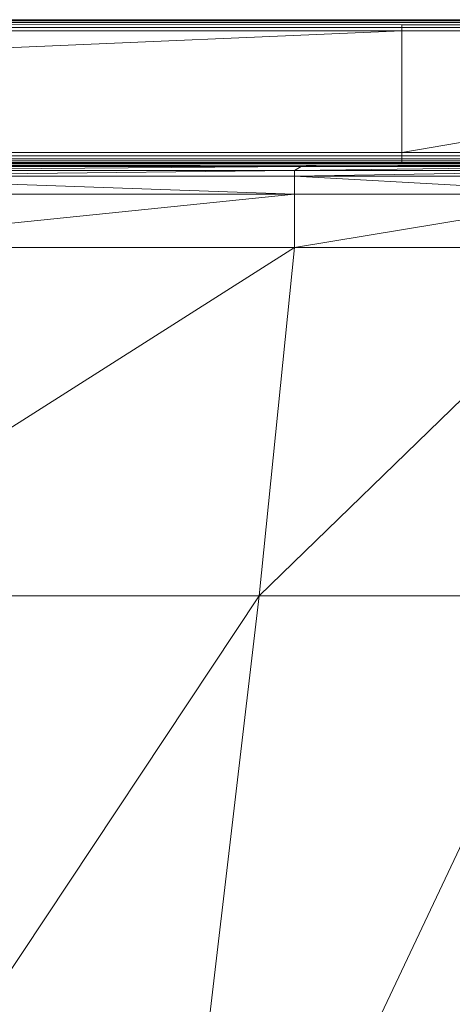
# Model space of a CAD drawing. Extents: x 180 to 9540, y 54 to 2910.
# Tile 27 of 82: x 6233 to 6252, y 976 to 1020. Entities that reach past the tile are written whole.
import ezdxf
from ezdxf.xclip import XClip

# ---------------------------------------------------------------- set-up
doc = ezdxf.new("R2010")
doc.units = 0
doc.header["$MEASUREMENT"] = 0
doc.header["$XCLIPFRAME"] = 0
doc.layers.add('820-G Rysunki Obrazki', color=7, linetype='Continuous')

# ---------------------------------------------------------------- blocks, each defined once
blk = doc.blocks.new('Rysunek_2_2', base_point=(4248.051, 809.799))
at = {"color": 150, "linetype": 'Continuous', "lineweight": 13, "ltscale": 0.5}
for p, q in [((6121.891, 1020.052), (6249.709, 1020.038)), ((6249.709, 1020.038), (6121.891, 1020.038)), ((6121.891, 1020.038), (6249.709, 1019.996)), ((6249.709, 1019.996), (6121.891, 1019.996)), ((6249.709, 1019.996), (6121.891, 1019.927)), ((6121.891, 1019.996), (6249.709, 1019.927)), ((6249.709, 1019.927), (6121.891, 1019.83)), ((6121.891, 1019.927), (6249.709, 1019.83)), ((6121.891, 1019.83), (6249.709, 1019.705)), ((6249.709, 1020.038), (6249.709, 1020.052)), ((6280.88, 1020.052), (6249.709, 1020.038)), ((6281.033, 1020.038), (6249.709, 1020.038)), ((6249.709, 1019.996), (6249.709, 1020.038)), ((6281.033, 1020.038), (6249.709, 1019.996)), ((6281.158, 1019.996), (6249.709, 1019.996)), ((6249.709, 1019.996), (6249.709, 1019.996)), ((6281.158, 1019.996), (6249.709, 1019.927)), ((6281.255, 1019.927), (6249.709, 1019.927)), ((6249.709, 1019.927), (6249.709, 1019.927)), ((6281.255, 1019.927), (6249.709, 1019.83)), ((6281.325, 1019.83), (6249.709, 1019.83)), ((6249.709, 1019.705), (6249.709, 1019.83)), ((6281.325, 1019.83), (6249.709, 1019.705)), ((6249.709, 1019.705), (6121.891, 1019.705)), ((6121.891, 1019.705), (6249.709, 1019.552)), ((6121.891, 1019.552), (6249.709, 1019.552)), ((6249.709, 1019.552), (6121.891, 1014.147)), ((6281.366, 1019.705), (6249.709, 1019.705)), ((6249.709, 1019.552), (6249.709, 1019.705)), ((6281.366, 1019.705), (6249.709, 1019.552)), ((6249.709, 1014.147), (6249.709, 1019.552)), ((6249.709, 1019.552), (6281.38, 1019.552)), ((6281.38, 1019.552), (6249.709, 1014.147)), ((6249.709, 1014.147), (6121.891, 1013.994)), ((6249.709, 1014.147), (6121.891, 1014.147)), ((6249.709, 1013.994), (6249.709, 1014.147)), ((6281.38, 1014.147), (6249.709, 1014.147)), ((6281.38, 1014.147), (6249.709, 1013.994)), ((6249.709, 1013.994), (6121.891, 1013.869)), ((6249.709, 1013.994), (6121.891, 1013.994)), ((6249.709, 1013.869), (6121.891, 1013.772)), ((6249.709, 1013.869), (6121.891, 1013.869)), ((6249.709, 1013.772), (6121.891, 1013.702)), ((6249.709, 1013.772), (6121.891, 1013.772)), ((6249.709, 1013.702), (6121.891, 1013.66)), ((6249.709, 1013.702), (6121.891, 1013.702)), ((6249.709, 1013.66), (6121.891, 1013.647)), ((6249.709, 1013.66), (6121.891, 1013.66)), ((6249.709, 1013.869), (6249.709, 1013.994)), ((6281.366, 1013.994), (6249.709, 1013.869)), ((6281.366, 1013.994), (6249.709, 1013.994)), ((6249.709, 1013.772), (6249.709, 1013.869)), ((6281.325, 1013.869), (6249.709, 1013.772)), ((6281.325, 1013.869), (6249.709, 1013.869)), ((6249.709, 1013.702), (6249.709, 1013.772)), ((6281.255, 1013.772), (6249.709, 1013.702)), ((6281.255, 1013.772), (6249.709, 1013.772)), ((6249.709, 1013.66), (6249.709, 1013.702)), ((6281.158, 1013.702), (6249.709, 1013.66)), ((6281.158, 1013.702), (6249.709, 1013.702)), ((6249.709, 1013.647), (6249.709, 1013.66)), ((6281.033, 1013.66), (6249.709, 1013.647)), ((6281.033, 1013.66), (6249.709, 1013.66)), ((6269.438, 1013.647), (6249.709, 1013.647)), ((6245.227, 1013.525), (6221.815, 1013.339)), ((6221.815, 1013.339), (6244.93, 1013.339)), ((6221.816, 1013.089), (6244.93, 1013.339)), ((6222.047, 1013.525), (6245.227, 1013.525)), ((6245.227, 1013.525), (6222.743, 1013.586)), ((6246.118, 1013.586), (6222.743, 1013.586)), ((6259.669, 1013.525), (6244.93, 1013.339)), ((6245.227, 1013.525), (6244.93, 1013.339)), ((6244.93, 1013.339), (6259.317, 1013.339)), ((6244.93, 1013.089), (6244.93, 1013.339)), ((6259.317, 1013.339), (6244.93, 1013.089)), ((6246.118, 1013.586), (6245.227, 1013.525)), ((6245.227, 1013.525), (6259.669, 1013.525)), ((6246.118, 1013.586), (6260.722, 1013.586)), ((6246.118, 1013.586), (6259.669, 1013.525)), ((6244.93, 1012.295), (6221.815, 1013.089)), ((6244.93, 1013.089), (6221.815, 1013.089)), ((6244.93, 1013.089), (6259.317, 1013.089)), ((6244.93, 1013.089), (6259.317, 1012.295)), ((6244.93, 1013.089), (6244.93, 1012.295)), ((6244.93, 1012.295), (6221.815, 1009.916)), ((6221.815, 1012.295), (6244.93, 1012.295)), ((6259.317, 1012.295), (6244.93, 1009.916)), ((6244.93, 1012.295), (6244.93, 1009.916)), ((6244.93, 1012.295), (6259.317, 1012.295)), ((6220.537, 994.416), (6244.93, 1009.916)), ((6221.815, 1009.916), (6244.93, 1009.916)), ((6244.93, 1009.916), (6243.357, 994.416)), ((6243.357, 994.416), (6259.317, 1009.916)), ((6244.93, 1009.916), (6259.317, 1009.916)), ((6216.703, 954.26), (6243.357, 994.416)), ((6220.537, 994.416), (6243.357, 994.416)), ((6257.56, 994.416), (6238.636, 954.26)), ((6238.636, 954.26), (6243.357, 994.416)), ((6257.56, 994.416), (6243.357, 994.416))]:
    blk.add_line(p, q, dxfattribs=at)
at = {"color": 150, "linetype": 'Continuous', "lineweight": 13, "ltscale": 0.5, "flags": 128}
blk.add_lwpolyline([(6121.891, 1020.052), (6194.709, 1020.052), (6249.709, 1020.052), (6264.61, 1020.052), (6284.34, 1020.052), (6284.493, 1020.038), (6284.618, 1019.996), (6284.715, 1019.927), (6284.784, 1019.83), (6284.826, 1019.705), (6284.84, 1019.552), (6284.84, 1017.226), (6284.84, 1014.147), (6284.826, 1013.994), (6284.784, 1013.869), (6284.715, 1013.772), (6284.618, 1013.702), (6284.493, 1013.66), (6284.34, 1013.647), (6269.438, 1013.647), (6249.709, 1013.647), (6194.709, 1013.647), (6121.891, 1013.647)], dxfattribs=at)

msp = doc.modelspace()

# ---------------------------------------------------------------- block references
at = {"layer": '820-G Rysunki Obrazki', "color": 7, "linetype": 'Continuous', "lineweight": 13, "ltscale": 0.1}
ref = msp.add_blockref('Rysunek_2_2', (4248.051, 809.799), dxfattribs=at)
XClip(ref).set_block_clipping_path([(4133.6196216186, 305.1003815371), (8557.1514411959, 2650.020916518)])

doc.saveas('drawing.dxf')
